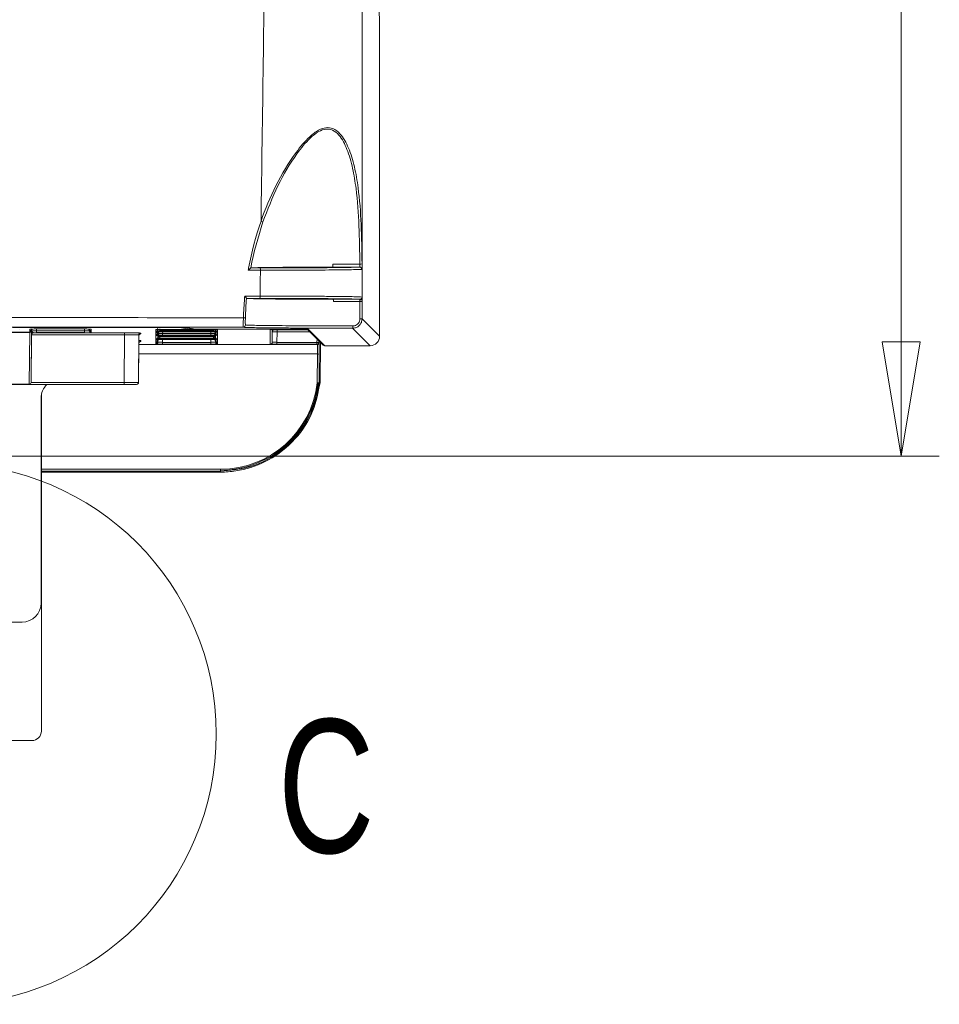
# Model space of a CAD drawing. Header units: millimetres. Extents: x 0 to 2100, y 0 to 1485.
# Tile 39 of 123: x 523 to 643, y 680 to 809. Entities that reach past the tile are written whole.
import ezdxf

# ---------------------------------------------------------------- set-up
doc = ezdxf.new("R2010")
doc.units = ezdxf.units.MM
doc.header["$LTSCALE"] = 5
doc.styles.add('SLDTEXTSTYLE1', font='TXT', dxfattribs={"width": 0.75})
doc.dimstyles.new('SLDDIMSTYLE0', dxfattribs={"dimtxt": 12.5, "dimasz": 15, "dimexe": 0, "dimexo": 0.0625, "dimgap": 3.125, "dimtad": 1, "dimdec": 0, "dimlfac": 0.8, "dimrnd": 1e-09, "dimzin": 12, "dimdsep": 46, "dimtxsty": 'SLDTEXTSTYLE1', "dimblk1": 'CLOSED', "dimblk2": 'CLOSED', "dimsah": 1, "dimcen": 0.09, "dimadec": 0, "dimazin": 3, "dimtfac": 1, "dimtofl": 0, "dimtmove": 0, "dimatfit": 3, "dimldrblk": 'CLOSED', "dimfxl": 0, "dimfrac": 2, "dimtolj": 1, "dimtzin": 12, "dimarcsym": 0})

# ---------------------------------------------------------------- blocks, each defined once
blk = doc.blocks.new('_CLOSED')
at = {"color": 0, "linetype": 'ByBlock', "lineweight": -2}
for p, q in [((-1, 0.166667), (0, 0)), ((-1, 0.166667), (-1, -0.166667)), ((0, 0), (-1, -0.166667)), ((0, 0), (-1, 0))]:
    blk.add_line(p, q, dxfattribs=at)
blk = doc.blocks.new('_D_4')
at = {"color": 7, "linetype": 'Continuous', "lineweight": 0}
for p, q in [((552.49, 1313.93), (643.41, 1313.93)), ((638.41, 1313.93), (638.41, 751.43)), ((486.86, 751.43), (643.41, 751.43))]:
    blk.add_line(p, q, dxfattribs=at)
at = {"color": 7, "linetype": 'Continuous', "lineweight": 0, "xscale": 15, "yscale": 15}
for p, rotation in [((638.41, 1313.93, -164.07), 90.0000000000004), ((638.41, 751.43, -164.07), 270.0000000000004)]:
    blk.add_blockref('_CLOSED', p, dxfattribs=dict(at, rotation=rotation))
at = {"color": 7, "linetype": 'Continuous', "lineweight": 0, "insert": (622.3, 1018.82), "char_height": 12.5, "attachment_point": 1, "rotation": 90, "style": 'SLDTEXTSTYLE1'}
blk.add_mtext('450', dxfattribs=at)

msp = doc.modelspace()

# ---------------------------------------------------------------- linework, layer by layer
at = {"color": 7, "linetype": 'Continuous', "lineweight": 15}
for p, q in [((567.7, 772.11), (567.7, 1255.65)), ((569.99, 806.79), (569.93, 813.73)), ((569.99, 767.16), (569.99, 806.79)), ((553.07, 776.1), (553.55, 776.13)), ((553.07, 776.1), (553.07, 776.1)), ((553.07, 776.1), (554.31, 776.1)), ((567.65, 775.92), (567.62, 775.92)), ((552.53, 772.12), (552.96, 772.09)), ((554.27, 772.12), (552.53, 772.12)), ((552.53, 772.12), (552.53, 772.12)), ((563.9, 771.99), (567.39, 771.99)), ((567.7, 771.69), (567.7, 769.45)), ((521.87, 768.31), (543.96, 768.31)), ((545.05, 768.08), (543.74, 768.3)), ((544.53, 768.3), (545.79, 768.09)), ((544.54, 768.3), (544.56, 768.3)), ((544.56, 768.3), (545.84, 768.09)), ((567.7, 769.45), (569.99, 767.16)), ((522.77, 768), (522.77, 767.97)), ((524.02, 760.87), (524.08, 767.63)), ((524.08, 767.87), (524.08, 768.09)), ((524.08, 767.87), (524.08, 767.87)), ((524.08, 767.78), (524.08, 767.87)), ((524.08, 767.78), (524.08, 767.78)), ((524.08, 767.68), (524.08, 767.78)), ((524.08, 767.68), (524.08, 767.68)), ((524.08, 767.67), (524.08, 767.68)), ((524.33, 767.83), (524.27, 761.07)), ((524.27, 761.08), (524.33, 767.34)), ((524.33, 768.03), (524.33, 768.03)), ((524.33, 768.03), (524.33, 767.92)), ((524.33, 767.34), (524.33, 767.37)), ((536.52, 767.34), (524.33, 767.34)), ((524.58, 767.62), (524.58, 767.59)), ((524.58, 767.59), (536.52, 767.59)), ((524.96, 768.1), (531.27, 768.1)), ((524.96, 767.87), (524.96, 767.62)), ((524.96, 767.87), (531.27, 767.87)), ((531.27, 767.62), (524.96, 767.62)), ((531.27, 767.87), (531.27, 767.62)), ((531.89, 768.03), (531.89, 768.03)), ((531.89, 767.92), (531.89, 768.03)), ((532.11, 768.09), (532.12, 768.09)), ((532.14, 768.09), (532.14, 767.87)), ((532.14, 767.87), (532.14, 767.78)), ((532.14, 767.87), (532.14, 767.87)), ((532.14, 767.78), (532.14, 767.68)), ((532.14, 767.78), (532.14, 767.78)), ((532.14, 767.68), (532.14, 767.62)), ((532.14, 767.68), (532.14, 767.68)), ((536.47, 761.08), (536.52, 767.34)), ((536.52, 767.34), (536.52, 767.59)), ((538.4, 767.32), (538.34, 761.07)), ((538.35, 761.07), (538.4, 767.21)), ((538.4, 767.21), (538.4, 767.32)), ((538.65, 767.57), (538.65, 767.46)), ((540.65, 767.98), (540.65, 768.04)), ((540.65, 767.98), (540.65, 767.98)), ((540.65, 767.78), (540.65, 767.98)), ((540.65, 767.78), (540.65, 767.78)), ((540.65, 767.68), (540.65, 767.78)), ((540.65, 767.68), (540.65, 767.68)), ((540.65, 767.62), (540.65, 767.68)), ((540.65, 767.62), (540.65, 767.62)), ((540.65, 767.41), (540.65, 767.62)), ((540.65, 767.41), (540.65, 767.41)), ((540.65, 767.35), (540.65, 767.41)), ((540.65, 767.35), (540.65, 767.35)), ((540.65, 767.24), (540.65, 767.35)), ((540.65, 767.24), (540.65, 767.24)), ((540.65, 766.78), (540.65, 767.24)), ((540.9, 768.03), (540.9, 767.92)), ((540.9, 767.87), (540.9, 767.86)), ((540.9, 767.86), (540.9, 767.65)), ((540.9, 767.6), (540.9, 767.59)), ((540.9, 767.59), (540.9, 767.49)), ((540.9, 767.53), (540.9, 767.53)), ((540.9, 767.03), (540.9, 767.03)), ((540.9, 767.03), (540.9, 766.92)), ((541.15, 768.11), (541.15, 767.9)), ((541.15, 767.84), (541.15, 767.73)), ((541.15, 767.27), (541.15, 767.17)), ((541.15, 767.11), (541.15, 766.9)), ((541.52, 768.05), (547.83, 768.05)), ((541.52, 767.9), (547.83, 767.9)), ((547.83, 767.84), (541.52, 767.84)), ((541.52, 767.74), (547.83, 767.74)), ((541.52, 767.27), (541.52, 767.52)), ((541.52, 767.52), (547.83, 767.52)), ((547.83, 767.27), (541.52, 767.27)), ((541.52, 767.17), (547.83, 767.17)), ((547.83, 767.11), (541.52, 767.11)), ((559.79, 768.08), (545.05, 768.08)), ((545.84, 768.09), (560.02, 768.09)), ((547.83, 767.27), (547.83, 767.52)), ((548.21, 767.73), (548.21, 767.84)), ((548.21, 767.17), (548.21, 767.27)), ((548.21, 766.9), (548.21, 767.11)), ((548.46, 767.92), (548.46, 768.03)), ((548.46, 767.86), (548.46, 767.87)), ((548.46, 767.65), (548.46, 767.86)), ((548.46, 767.59), (548.46, 767.6)), ((548.46, 767.49), (548.46, 767.59)), ((548.46, 767.03), (548.46, 767.03)), ((548.46, 766.92), (548.46, 767.03)), ((548.67, 768.05), (548.68, 768.05)), ((548.71, 768.04), (548.71, 767.98)), ((548.71, 767.98), (548.71, 767.78)), ((548.71, 767.98), (548.71, 767.98)), ((548.71, 767.78), (548.71, 767.78)), ((548.71, 767.78), (548.71, 767.68)), ((548.71, 767.68), (548.71, 767.62)), ((548.71, 767.68), (548.71, 767.68)), ((548.71, 767.62), (548.71, 767.41)), ((548.71, 767.62), (548.71, 767.62)), ((548.71, 767.41), (548.71, 767.35)), ((548.71, 767.41), (548.71, 767.41)), ((548.71, 767.35), (548.71, 767.24)), ((548.71, 767.35), (548.71, 767.35)), ((548.71, 767.24), (548.71, 766.78)), ((548.71, 767.24), (548.71, 767.24)), ((555.65, 766.11), (555.65, 768.04)), ((555.9, 766.35), (555.91, 767.73)), ((556.52, 768.05), (559.82, 768.05)), ((556.53, 767.73), (556.52, 766.35)), ((556.53, 767.98), (556.53, 767.73)), ((560.5, 768.09), (562.58, 766)), ((560.62, 768.08), (562.79, 765.91)), ((568.74, 765.91), (566.45, 768.2)), ((538.41, 766.32), (538.36, 761.07)), ((538.36, 761.07), (538.41, 766.2)), ((538.41, 766.2), (538.41, 766.32)), ((538.66, 766.57), (538.66, 766.45)), ((540.65, 766.78), (540.65, 766.78)), ((540.65, 766.67), (540.65, 766.78)), ((540.65, 766.67), (540.65, 766.67)), ((540.65, 766.61), (540.65, 766.67)), ((540.65, 766.61), (540.65, 766.61)), ((540.65, 766.4), (540.65, 766.61)), ((540.65, 766.4), (540.65, 766.4)), ((540.65, 766.34), (540.65, 766.4)), ((540.65, 766.34), (540.65, 766.34)), ((540.65, 766.24), (540.65, 766.34)), ((540.65, 766.24), (540.65, 766.24)), ((540.65, 766.11), (540.65, 766.24)), ((540.9, 766.86), (540.9, 766.86)), ((540.9, 766.86), (540.9, 766.65)), ((540.9, 766.59), (540.9, 766.59)), ((540.9, 766.59), (540.9, 766.48)), ((541.15, 766.84), (541.15, 766.73)), ((541.52, 766.9), (547.83, 766.9)), ((547.83, 766.84), (541.52, 766.84)), ((541.52, 766.73), (547.83, 766.73)), ((541.52, 766.1), (541.52, 766.35)), ((541.52, 766.35), (547.83, 766.35)), ((547.83, 766.1), (541.52, 766.1)), ((547.83, 766.1), (547.83, 766.35)), ((548.21, 766.73), (548.21, 766.84)), ((548.46, 766.86), (548.46, 766.86)), ((548.46, 766.65), (548.46, 766.86)), ((548.46, 766.59), (548.46, 766.59)), ((548.46, 766.48), (548.46, 766.59)), ((548.71, 766.78), (548.71, 766.67)), ((548.71, 766.78), (548.71, 766.78)), ((548.71, 766.67), (548.71, 766.61)), ((548.71, 766.67), (548.71, 766.67)), ((548.71, 766.61), (548.71, 766.4)), ((548.71, 766.61), (548.71, 766.61)), ((548.71, 766.4), (548.71, 766.34)), ((548.71, 766.4), (548.71, 766.4)), ((548.71, 766.34), (548.71, 766.24)), ((548.71, 766.34), (548.71, 766.34)), ((548.71, 766.24), (548.71, 766.11)), ((548.71, 766.24), (548.71, 766.24)), ((556.52, 766.35), (556.52, 766.1)), ((556.52, 766.35), (561.77, 766.35)), ((561.77, 766.1), (556.52, 766.1)), ((561.77, 766.35), (561.77, 766.1)), ((561.77, 766.35), (562.02, 766.35)), ((561.82, 766.05), (561.77, 766.1)), ((562.02, 766.35), (562.07, 766.3)), ((562.17, 761.04), (562.21, 766.37)), ((562.79, 765.91), (568.74, 765.91)), ((561.79, 761.05), (561.82, 764.83)), ((562.07, 764.83), (562.04, 761.03)), ((502.2, 760.87), (524.02, 760.87)), ((524.02, 760.83), (502.2, 760.83)), ((524.02, 760.87), (524.02, 760.83)), ((524.02, 760.83), (524.02, 760.83)), ((536.47, 760.83), (524.02, 760.83)), ((524.27, 761.08), (524.27, 761.07)), ((524.27, 761.08), (536.47, 761.08)), ((524.27, 761.07), (524.27, 761.07)), ((536.47, 760.83), (536.47, 761.08)), ((536.47, 761.08), (538.34, 761.07)), ((538.09, 760.83), (536.47, 760.83)), ((538.1, 760.83), (538.09, 760.83)), ((538.11, 760.83), (538.1, 760.83)), ((538.11, 760.83), (538.11, 760.83)), ((538.34, 761.07), (538.35, 761.07)), ((538.36, 761.07), (538.36, 761.07)), ((562.04, 761.03), (562.04, 761.03)), ((562.17, 761.04), (562.17, 761.04)), ((525.61, 759.42), (525.61, 715.38)), ((525.58, 732.16), (525.58, 759.04)), ((525.61, 749.34), (549.13, 749.34)), ((549.13, 749.71), (549.13, 749.46)), ((549.13, 749.46), (549.13, 749.34)), ((503.08, 729.66), (523.08, 729.66)), ((501.86, 714.13), (524.36, 714.13))]:
    msp.add_line(p, q, dxfattribs=at)
at = {"color": 8, "linetype": 'Continuous', "lineweight": 15}
for p, q in [((524.08, 767.63), (513.76, 767.63)), ((520.99, 767.67), (524.08, 767.67)), ((524.11, 768.09), (524.08, 768.09)), ((524.33, 768.12), (524.33, 768.03)), ((524.33, 767.87), (524.33, 767.94)), ((524.33, 767.92), (524.33, 767.92)), ((524.96, 768.1), (524.96, 767.87)), ((531.27, 767.87), (531.27, 768.1)), ((531.89, 768.03), (531.89, 768.12)), ((531.89, 767.94), (531.89, 767.87)), ((531.89, 767.87), (531.89, 767.92)), ((532.11, 768.09), (532.14, 768.09)), ((540.65, 768.04), (540.67, 768.05)), ((540.9, 767.92), (540.9, 767.87)), ((540.9, 767.65), (540.9, 767.6)), ((540.9, 767.49), (540.9, 767.03)), ((541.52, 767.84), (541.52, 767.9)), ((541.53, 767.74), (541.52, 767.52)), ((541.52, 767.11), (541.52, 767.17)), ((545.79, 768.09), (545.84, 768.09)), ((547.83, 767.84), (547.83, 767.9)), ((547.83, 767.52), (547.83, 767.74)), ((547.83, 767.11), (547.83, 767.17)), ((548.21, 767.9), (548.21, 768.05)), ((548.45, 767.53), (548.45, 767.53)), ((548.46, 767.87), (548.46, 767.92)), ((548.46, 767.6), (548.46, 767.65)), ((548.46, 767.03), (548.46, 767.49)), ((548.67, 768.05), (548.71, 768.04)), ((555.9, 768.05), (555.9, 766.35)), ((555.91, 767.73), (555.91, 768.05)), ((556.16, 768.05), (556.16, 767.98)), ((556.53, 767.98), (560.6, 767.98)), ((560.85, 767.73), (556.53, 767.73)), ((559.79, 768.08), (559.79, 768.09)), ((560.59, 768.08), (560.62, 768.08)), ((538.41, 766.05), (561.82, 766.05)), ((540.9, 766.92), (540.9, 766.86)), ((540.9, 766.65), (540.9, 766.59)), ((540.9, 766.35), (540.9, 766.51)), ((540.9, 766.49), (540.9, 766.35)), ((541.52, 766.84), (541.52, 766.9)), ((541.52, 766.73), (541.52, 766.35)), ((547.83, 766.84), (547.83, 766.9)), ((547.83, 766.35), (547.83, 766.73)), ((548.46, 766.86), (548.46, 766.92)), ((548.46, 766.59), (548.46, 766.65)), ((548.46, 766.51), (548.46, 766.35)), ((548.46, 766.35), (548.46, 766.49)), ((561.77, 766.35), (561.78, 766.8)), ((562.03, 766.56), (562.02, 766.35)), ((561.82, 764.83), (538.4, 764.83)), ((538.35, 761.07), (538.36, 761.07)), ((525.61, 749.71), (549.13, 749.71)), ((549.13, 749.46), (525.61, 749.46))]:
    msp.add_line(p, q, dxfattribs=at)
at = {"color": 7, "linetype": 'Continuous', "lineweight": 15, "flags": 128}
msp.add_lwpolyline([(554.31, 772.42), (554.33, 774.31), (554.35, 775.8)], dxfattribs=at)
at = {"color": 8, "linetype": 'Continuous', "lineweight": 15, "flags": 128}
for points in [[(531.88, 768.09), (531.89, 768.08), (531.89, 768.03)], [(540.9, 767.86), (540.9, 767.91), (540.9, 767.92)]]:
    msp.add_lwpolyline(points, dxfattribs=at)
at = {"color": 7, "linetype": 'Continuous', "lineweight": 0}
msp.add_circle((513.11, 714.99), 35.44, dxfattribs=at)
at = {"color": 7, "linetype": 'Continuous', "lineweight": 15}
for centre, radius, start, end in [((554.05, 780.98), 1.31, 62.0729, 73.3413), ((553.79, 775.87), 0.563, 352.6674, 23.9077), ((567.35, 775.92), 0.3, 359.9569, 89.8637), ((567.45, 777.04), 0.462, 262.3261, 300.0764), ((553.75, 772.35), 0.571, 336.4648, 7.2311), ((567.39, 772.29), 0.3, 270.0391, 359.9964), ((567.47, 772.69), 0.974, 265.8439, 283.2705), ((551.45, 743.03), 26.55, 88.0069, 88.5651), ((552.09, 768.63), 0.3, 270.0868, 359.7363), ((565.5, 768.43), 0.977, 346.5876, 4.2683), ((567.48, 772.52), 3.08, 268.6776, 274.1572), ((524.08, 768.12), 0.25, 269.9989, 359.1684), ((524.08, 768.12), 0.25, 269.9989, 359.4989), ((524.08, 768.03), 0.25, 269.9989, 359.4989), ((524.08, 768.03), 0.25, 269.9989, 359.1684), ((524.08, 767.93), 0.25, 269.9989, 359.4989), ((524.08, 767.93), 0.25, 269.9989, 359.1684), ((524.08, 767.92), 0.25, 269.9989, 359.4989), ((524.1, 767.85), 0.23, 264.6014, 353.0959), ((524.58, 767.92), 0.25, 145.043, 179.1693), ((524.58, 767.37), 0.25, 89.9989, 179.4989), ((531.64, 767.92), 0.25, 0.8308, 43.9771), ((532.14, 768.12), 0.25, 180.8316, 270.0011), ((532.14, 768.12), 0.25, 180.5011, 270.0011), ((532.14, 768.03), 0.25, 180.5011, 270.0011), ((532.14, 768.03), 0.25, 180.8316, 270.0011), ((532.14, 767.93), 0.25, 180.5011, 270.0011), ((532.14, 767.93), 0.25, 180.8316, 270.0011), ((532.14, 767.87), 0.25, 180.5011, 270.0011), ((538.65, 767.32), 0.25, 89.999, 179.4989), ((538.65, 767.21), 0.25, 89.999, 179.4989), ((540.65, 768.03), 0.25, 269.9989, 359.4989), ((540.65, 768.03), 0.25, 269.9989, 359.1684), ((540.65, 767.93), 0.25, 269.9989, 359.4989), ((540.65, 767.93), 0.25, 269.9989, 359.1684), ((540.65, 767.87), 0.25, 269.9989, 359.4989), ((540.65, 767.87), 0.25, 269.9989, 359.1684), ((540.65, 767.66), 0.25, 269.9989, 359.4989), ((540.65, 767.66), 0.25, 269.9989, 359.1684), ((540.65, 767.6), 0.25, 269.9989, 359.4989), ((540.65, 767.6), 0.25, 269.9989, 359.1684), ((540.65, 767.49), 0.25, 269.9989, 359.1684), ((540.65, 767.49), 0.25, 269.9989, 359.4989), ((540.65, 767.03), 0.25, 269.9989, 359.4989), ((540.65, 767.03), 0.25, 269.9989, 359.1684), ((541.15, 767.65), 0.25, 89.9989, 179.1684), ((541.15, 767.59), 0.25, 89.9989, 179.1684), ((541.15, 767.48), 0.25, 89.9989, 179.1684), ((541.15, 767.02), 0.25, 89.9989, 179.1684), ((541.15, 766.92), 0.25, 89.9989, 179.1684), ((541.15, 766.86), 0.25, 89.9989, 179.1684), ((545.84, 768.39), 0.3, 260.5459, 270), ((548.21, 767.65), 0.25, 0.8316, 90.0011), ((548.21, 767.59), 0.25, 0.8316, 90.0011), ((548.21, 767.48), 0.25, 0.8316, 90.0011), ((548.21, 767.02), 0.25, 0.8316, 90.0011), ((548.21, 766.92), 0.25, 0.8316, 90.0011), ((548.21, 766.86), 0.25, 0.8316, 90.0011), ((548.21, 767.92), 0.25, 0.8306, 31.9355), ((548.71, 768.03), 0.25, 180.5011, 270.0011), ((548.71, 768.03), 0.25, 180.8316, 270.0011), ((548.71, 767.93), 0.25, 180.5011, 270.0011), ((548.71, 767.93), 0.25, 180.8316, 270.0011), ((548.71, 767.87), 0.25, 180.5011, 270.0011), ((548.71, 767.87), 0.25, 180.8316, 270.0011), ((548.71, 767.66), 0.25, 180.5011, 270.0011), ((548.71, 767.66), 0.25, 180.8316, 270.0011), ((548.71, 767.6), 0.25, 180.5011, 270.0011), ((548.71, 767.6), 0.25, 180.8316, 270.0011), ((548.71, 767.49), 0.25, 180.8316, 270.0011), ((548.71, 767.49), 0.25, 180.5011, 270.0011), ((548.71, 767.03), 0.25, 180.5011, 270.0011), ((548.71, 767.03), 0.25, 180.8316, 270.0011), ((556.16, 767.73), 0.25, 89.9989, 179.4989), ((538.66, 766.32), 0.25, 89.999, 179.4989), ((538.66, 766.2), 0.25, 89.999, 179.4989), ((540.65, 766.92), 0.25, 269.9989, 359.1684), ((540.65, 766.92), 0.25, 269.9989, 359.4989), ((540.65, 766.86), 0.25, 269.9989, 359.4989), ((540.65, 766.86), 0.25, 269.9989, 359.1684), ((540.65, 766.65), 0.25, 269.9989, 359.1684), ((540.65, 766.65), 0.25, 269.9989, 359.4989), ((540.65, 766.59), 0.25, 269.9989, 359.4989), ((540.65, 766.59), 0.25, 269.9989, 359.1684), ((540.65, 766.49), 0.25, 269.9989, 359.4989), ((540.65, 766.49), 0.25, 269.9989, 359.1684), ((540.65, 766.36), 0.25, 269.9989, 359.4989), ((541.15, 766.65), 0.25, 89.9989, 179.1684), ((541.15, 766.59), 0.25, 89.9989, 179.1684), ((541.15, 766.48), 0.25, 89.9989, 179.1684), ((548.21, 766.65), 0.25, 0.8316, 90.0011), ((548.21, 766.59), 0.25, 0.8316, 90.0011), ((548.21, 766.48), 0.25, 0.8316, 90.0011), ((548.71, 766.92), 0.25, 180.8316, 270.0011), ((548.71, 766.92), 0.25, 180.5011, 270.0011), ((548.71, 766.86), 0.25, 180.5011, 270.0011), ((548.71, 766.86), 0.25, 180.8316, 270.0011), ((548.71, 766.65), 0.25, 180.8316, 270.0011), ((548.71, 766.65), 0.25, 180.5011, 270.0011), ((548.71, 766.59), 0.25, 180.5011, 270.0011), ((548.71, 766.59), 0.25, 180.8316, 270.0011), ((548.71, 766.49), 0.25, 180.5011, 270.0011), ((548.71, 766.49), 0.25, 180.8316, 270.0011), ((548.71, 766.36), 0.25, 180.5011, 270.0011), ((555.65, 766.36), 0.25, 269.9989, 359.4989), ((561.77, 766.35), 0.25, 270.0051, 359.4993), ((561.82, 766.3), 0.25, 270.0051, 359.4993), ((562.79, 766.21), 0.3, 225, 270), ((561.91, 768.48), 3.66, 268.5464, 272.4623), ((524.05, 761.1), 0.23, 264.6014, 353.0959), ((524.02, 761.08), 0.25, 270, 359.4997), ((528.08, 759.04), 2.5, 134.3399, 180), ((538.09, 761.08), 0.25, 270, 359.5001), ((538.1, 761.08), 0.25, 270, 359.5001), ((538.11, 761.08), 0.25, 270, 359.5001), ((538.11, 761.08), 0.25, 270, 359.5001), ((549.13, 762.45), 12.74, 270, 353.6886), ((549.13, 762.45), 12.87, 270, 353.7485), ((523.08, 732.16), 2.5, 270, 0), ((524.36, 715.38), 1.25, 270, 0)]:
    msp.add_arc(centre, radius, start, end, dxfattribs=at)
at = {"color": 8, "linetype": 'Continuous', "lineweight": 15}
for centre, radius, start, end in [((524.58, 768.03), 0.25, 156.5044, 179.1694), ((540.65, 768.23), 0.25, 269.9991, 348.3071), ((548.21, 767.86), 0.25, 0.8308, 50.8899), ((548.71, 768.23), 0.25, 227.1877, 270.0002), ((548.71, 768.23), 0.25, 227.0547, 270.0002), ((562.79, 766.21), 0.3, 225.0004, 270.0049)]:
    msp.add_arc(centre, radius, start, end, dxfattribs=at)
at = {"color": 7, "linetype": 'Continuous', "lineweight": 15}
for centre, major_axis, ratio, start_param, end_param in [((543.96, 768.3), (0.6, 0), 0.008727, 0.05236, 1.570796), ((524.08, 767.42), (0.004, 0.25), 0.000152, 5.663596, 6.274461), ((524.33, 767.42), (0.004, 0.5), 0.000076, 5.663594, 6.274459), ((524.96, 767.87), (0.625, 0.002), 0.012216, 3.14152, 4.71224), ((524.58, 767.34), (0.178, 0.178), 0.991311, 0.789761, 2.351831), ((524.96, 767.62), (0.875, 0), 0.008727, 4.263952, 4.712313), ((531.27, 767.87), (0.625, -0.002), 0.012216, 4.712538, 6.283258), ((531.27, 767.62), (0.875, 0), 0.008727, 4.712465, 6.283185), ((536.52, 767.57), (2.13, 0), 0.008727, 0.000076, 1.57072), ((536.52, 767.32), (1.88, 0), 0.00989, 0.000054, 1.570699), ((541.52, 767.53), (0.625, 0.002), 0.012216, 3.14152, 4.71224), ((541.52, 767.89), (0.875, 0), 0.008727, 1.570872, 2.019234), ((541.52, 767.85), (0.875, 0), 0.008727, 4.263952, 4.712313), ((541.52, 767.73), (0.875, 0), 0.008727, 1.570872, 2.019234), ((541.52, 767.28), (0.875, 0), 0.008727, 4.263952, 4.712313), ((541.52, 767.16), (0.875, 0), 0.008727, 1.570872, 2.019234), ((541.52, 767.11), (0.875, 0), 0.008727, 4.263952, 4.712313), ((547.83, 767.89), (0.875, 0), 0.008727, 1.122359, 1.57072), ((547.83, 767.85), (0.875, 0), 0.008727, 4.712465, 5.160826), ((547.83, 767.73), (0.875, 0), 0.008727, 1.122359, 1.57072), ((547.83, 767.53), (0.625, -0.002), 0.012216, 4.712538, 6.283258), ((547.83, 767.28), (0.875, 0), 0.008727, 4.712465, 5.160826), ((547.83, 767.16), (0.875, 0), 0.008727, 1.122359, 1.57072), ((547.83, 767.11), (0.875, 0), 0.008727, 4.712465, 5.160826), ((556.52, 768.04), (0.875, 0), 0.008727, 1.570872, 3.141593), ((556.53, 767.73), (0.625, -0.002), 0.005236, 3.141641, 4.712362), ((556.53, 767.98), (0.375, 0), 0.008727, 3.141593, 4.712313), ((560.02, 768.08), (0.6, 0), 0.008727, 0.008727, 1.570796), ((568.74, 767.16), (0.884, -0.884), 0.99996, 5.497825, 7.068545), ((541.52, 766.11), (0.875, 0), 0.008727, 3.141593, 4.712313), ((541.52, 766.36), (0.625, 0.002), 0.012216, 3.14152, 4.71224), ((541.52, 766.89), (0.875, 0), 0.008727, 1.570872, 2.019234), ((541.52, 766.84), (0.875, 0), 0.008727, 4.263952, 4.712313), ((541.52, 766.72), (0.875, 0), 0.008727, 1.570872, 2.019234), ((547.83, 766.89), (0.875, 0), 0.008727, 1.122359, 1.57072), ((547.83, 766.84), (0.875, 0), 0.008727, 4.712465, 5.160826), ((547.83, 766.72), (0.875, 0), 0.008727, 1.122359, 1.57072), ((547.83, 766.36), (0.625, -0.002), 0.012216, 4.712538, 6.283258), ((547.83, 766.11), (0.875, 0), 0.008727, 4.712465, 6.283185), ((556.52, 766.11), (0.875, 0), 0.008727, 3.141593, 4.712313), ((556.52, 766.36), (0.625, 0.002), 0.012216, 3.14152, 4.71224), ((561.81, 764.8), (0.01, 1.25), 0.010562, 4.729952, 6.274568), ((562.06, 764.8), (0.01, 1.5), 0.008802, 4.729918, 6.274535), ((524.02, 761.08), (0, 0.25), 0.999924, 3.141593, 4.703663), ((559.39, 762.36), (10.36, -0.09), 0.130407, 4.971664, 4.984471)]:
    msp.add_ellipse(centre, major_axis=major_axis, ratio=ratio, start_param=start_param, end_param=end_param, dxfattribs=at)
at = {"color": 8, "linetype": 'Continuous', "lineweight": 15}
for centre, major_axis, ratio, start_param, end_param in [((545.05, 768.33), (0.02, 0.249), 0.897989, 3.229704, 4.16339), ((545.05, 768.33), (0.474, 0.003), 0.526854, 4.709036, 5.512094), ((536.53, 766.57), (2.13, 0), 0.008727, 0.000076, 0.503062), ((536.53, 766.32), (1.88, 0), 0.00989, 0.000054, 0.128678)]:
    msp.add_ellipse(centre, major_axis=major_axis, ratio=ratio, start_param=start_param, end_param=end_param, dxfattribs=at)
at = {"color": 7, "linetype": 'Continuous', "lineweight": 15}
for points, knots in [([(554.43, 782.24), (554.62, 796.13), (555, 824.22), (555.75, 866.88), (556.35, 910.19), (556.06, 953.6), (555.31, 996.7), (554.65, 1042.18), (554.33, 1090.62), (554.28, 1141.92), (554.48, 1193.18), (554.78, 1227.17), (554.93, 1244.03)], [0, 0, 0, 0, 0.09022, 0.18253, 0.277185, 0.371533, 0.464531, 0.557207, 0.667016, 0.779215, 0.890478, 1, 1, 1, 1]), ([(554.43, 782.24), (554.43, 782.24), (554.98, 783.83), (556.32, 786.98), (558.53, 790.73), (560.52, 793.12), (561.89, 794.19), (562.96, 794.58), (563.96, 794.43), (565.05, 793.57), (566, 791.82), (566.73, 789.38), (567.3, 786.05), (567.61, 781.81), (567.66, 778.38), (567.68, 776.64)], [0, 0, 0, 0, 0.0000019, 0.130121, 0.2640884, 0.3390918, 0.3829368, 0.4171166, 0.4514953, 0.4931751, 0.5666166, 0.6460741, 0.7273596, 0.8622546, 1, 1, 1, 1]), ([(567.39, 776.58), (567.37, 778.27), (567.32, 781.68), (567.03, 785.87), (566.48, 789.21), (565.8, 791.63), (564.9, 793.38), (563.88, 794.24), (562.93, 794.39), (561.9, 794), (560.58, 792.94), (558.69, 790.6), (556.5, 786.89), (555.28, 783.74), (554.66, 782.14)], [0, 0, 0, 0, 0.136349, 0.275204, 0.355231, 0.436602, 0.509496, 0.550179, 0.583343, 0.616439, 0.659497, 0.734191, 0.864637, 1, 1, 1, 1]), ([(552.75, 775.8), (552.77, 775.9), (553.16, 778.08), (553.73, 780.24), (554.43, 782.24), (554.43, 782.24)], [0, 0, 0, 0, 0.04547, 0.999989, 1, 1, 1, 1]), ([(554.66, 782.14), (554.06, 780.14), (553.45, 778.15), (553.07, 776.1), (553.07, 776.1)], [0, 0, 0, 0, 0.999526, 1, 1, 1, 1]), ([(553.07, 776.1), (553.06, 776.09), (553.06, 776.08), (553, 776.02), (552.9, 775.93), (552.81, 775.85), (552.75, 775.8), (552.75, 775.8)], [0, 0, 0, 0, 0.152783, 0.338678, 0.616461, 0.99308, 1, 1, 1, 1]), ([(553.81, 776.13), (553.76, 776.13), (553.67, 776.13), (553.59, 776.13), (553.55, 776.13)], [0, 0, 0, 0, 0.533783, 1, 1, 1, 1]), ([(553.63, 776.13), (554.14, 776.15), (555.01, 776.17), (557.63, 776.19), (560.57, 776.21), (563, 776.22), (563.87, 776.22)], [0, 0, 0, 0, 0.284486, 0.489686, 0.817511, 1, 1, 1, 1]), ([(553.81, 776.13), (555.11, 776.13), (557.71, 776.14), (560.9, 776.16), (563.05, 776.19), (563.58, 776.21), (563.82, 776.22)], [0, 0, 0, 0, 0.263906, 0.527835, 0.792436, 1, 1, 1, 1]), ([(554.31, 776.1), (554.64, 776.1), (555.82, 776.1), (557.81, 776.11), (560.13, 776.12), (562.22, 776.13), (564.02, 776.15), (565.47, 776.17), (566.8, 776.19), (567.14, 776.21), (567.35, 776.22)], [0, 0, 0, 0, 0.049287, 0.175129, 0.300968, 0.426542, 0.55212, 0.677476, 0.802827, 1, 1, 1, 1]), ([(563.82, 776.22), (563.82, 776.22), (563.83, 776.23), (563.85, 776.29), (563.86, 776.38), (563.86, 776.48), (563.86, 776.54), (563.86, 776.58)], [0, 0, 0, 0, 0.215811, 0.432039, 0.635926, 0.822791, 1, 1, 1, 1]), ([(567.35, 776.22), (566.83, 776.22), (565.64, 776.22), (564.48, 776.22), (563.82, 776.22)], [0, 0, 0, 0, 0.432236, 1, 1, 1, 1]), ([(563.86, 776.58), (564.49, 776.58), (565.61, 776.58), (566.8, 776.58), (567.34, 776.58), (567.39, 776.58)], [0, 0, 0, 0, 0.544602, 0.961661, 1, 1, 1, 1]), ([(567.39, 776.58), (567.39, 776.55), (567.39, 776.48), (567.39, 776.38), (567.38, 776.3), (567.37, 776.24), (567.36, 776.22), (567.35, 776.22), (567.35, 776.22)], [0, 0, 0, 0, 0.1903671, 0.3808396, 0.5717382, 0.7635813, 0.9569652, 1, 1, 1, 1]), ([(567.68, 776.64), (567.68, 776.57), (567.68, 776.44), (567.68, 776.24), (567.68, 776.08), (567.67, 775.96), (567.65, 775.93), (567.65, 775.92), (567.65, 775.92)], [0, 0, 0, 0, 0.189653, 0.37965, 0.570683, 0.763125, 0.956959, 1, 1, 1, 1]), ([(554.35, 775.8), (554.35, 775.8), (554.15, 775.8), (553.62, 775.8), (553.09, 775.8), (552.75, 775.8)], [0, 0, 0, 0, 0.000046, 0.371556, 1, 1, 1, 1]), ([(567.62, 775.92), (567.41, 775.91), (567.04, 775.89), (565.73, 775.87), (564.25, 775.85), (562.42, 775.83), (560.29, 775.82), (557.92, 775.81), (556.04, 775.8), (554.83, 775.8), (554.49, 775.8), (554.35, 775.8), (554.35, 775.8)], [0, 0, 0, 0, 0.185641, 0.31279, 0.439945, 0.567321, 0.694692, 0.822347, 0.950006, 0.978967, 0.999996, 1, 1, 1, 1]), ([(552.12, 769.58), (552.16, 770.43), (552.2, 771.38), (552.28, 772.32), (552.29, 772.42)], [0, 0, 0, 0, 0.895274, 1, 1, 1, 1]), ([(552.29, 772.42), (552.49, 772.42), (553.16, 772.42), (553.84, 772.42), (554.31, 772.42), (554.31, 772.42)], [0, 0, 0, 0, 0.294251, 0.999963, 1, 1, 1, 1]), ([(552.53, 772.12), (552.52, 772.13), (552.52, 772.14), (552.48, 772.2), (552.42, 772.28), (552.35, 772.36), (552.3, 772.41), (552.29, 772.42), (552.29, 772.42)], [0, 0, 0, 0, 0.173463, 0.345831, 0.600804, 0.930575, 0.992436, 1, 1, 1, 1]), ([(552.53, 772.12), (552.53, 772.12), (552.45, 771.27), (552.41, 770.42), (552.38, 769.57)], [0, 0, 0, 0, 0.001004, 1, 1, 1, 1]), ([(567.39, 771.99), (567.38, 771.99), (567.32, 772), (567, 772.02), (566.16, 772.04), (564.91, 772.06), (563.3, 772.08), (561.38, 772.09), (559.19, 772.1), (556.8, 772.11), (555.11, 772.12), (554.27, 772.12)], [0, 0, 0, 0, 0.029395, 0.151054, 0.272709, 0.39408, 0.515456, 0.636598, 0.757735, 0.878863, 1, 1, 1, 1]), ([(554.31, 772.42), (554.31, 772.42), (555.18, 772.42), (556.89, 772.41), (559.33, 772.4), (561.56, 772.39), (563.52, 772.38), (565.16, 772.36), (566.44, 772.34), (567.29, 772.32), (567.62, 772.3), (567.68, 772.29), (567.69, 772.29)], [0, 0, 0, 0, 0.000003, 0.121141, 0.24227, 0.363405, 0.484546, 0.605915, 0.727279, 0.848942, 0.970608, 1, 1, 1, 1]), ([(567.69, 772.29), (567.69, 772.29), (567.69, 772.28), (567.69, 772.24), (567.7, 772.17), (567.7, 772.12), (567.7, 772.11), (567.7, 772.11)], [0, 0, 0, 0, 0.157846, 0.581097, 0.846586, 0.999846, 1, 1, 1, 1]), ([(552.96, 772.09), (553.09, 772.09), (553.37, 772.09), (553.64, 772.09), (553.77, 772.09)], [0, 0, 0, 0, 0.50512, 1, 1, 1, 1]), ([(553.04, 772.09), (553.57, 772.07), (554.47, 772.05), (556.69, 772.03), (558.8, 772.01), (561.15, 772), (562.94, 771.99), (563.92, 771.99)], [0, 0, 0, 0, 0.290551, 0.48938, 0.648762, 0.808144, 1, 1, 1, 1]), ([(553.77, 772.09), (555.07, 772.09), (557.68, 772.08), (560.88, 772.06), (563.18, 772.03), (563.66, 772.01), (563.9, 771.99)], [0, 0, 0, 0, 0.2515421, 0.5031075, 0.755292, 1, 1, 1, 1]), ([(563.92, 771.72), (563.92, 771.75), (563.92, 771.81), (563.92, 771.9), (563.91, 771.96), (563.91, 771.99), (563.9, 771.99), (563.9, 771.99)], [0, 0, 0, 0, 0.213729, 0.427269, 0.645964, 0.875505, 1, 1, 1, 1]), ([(567.4, 771.71), (567.2, 771.71), (566.2, 771.71), (565.03, 771.72), (564.09, 771.72), (563.92, 771.72)], [0, 0, 0, 0, 0.170646, 0.855247, 1, 1, 1, 1]), ([(567.4, 771.9), (567.4, 771.91), (567.4, 771.93), (567.4, 771.97), (567.39, 771.99), (567.39, 771.99), (567.39, 771.99)], [0, 0, 0, 0, 0.153964, 0.419736, 0.842378, 1, 1, 1, 1]), ([(567.4, 771.9), (567.44, 771.9), (567.52, 771.91), (567.61, 771.96), (567.68, 772.02), (567.69, 772.08), (567.7, 772.11)], [0, 0, 0, 0, 0.25, 0.5, 0.75, 1, 1, 1, 1]), ([(567.4, 771.71), (567.4, 771.75), (567.4, 771.81), (567.4, 771.87), (567.4, 771.9), (567.4, 771.9)], [0, 0, 0, 0, 0.4921118, 0.9843593, 1, 1, 1, 1]), ([(567.4, 769.44), (567.4, 769.64), (567.4, 770.4), (567.4, 771.16), (567.4, 771.71)], [0, 0, 0, 0, 0.263991, 1, 1, 1, 1]), ([(567.7, 771.69), (567.7, 771.69), (567.69, 771.69), (567.66, 771.7), (567.59, 771.71), (567.5, 771.71), (567.44, 771.71), (567.4, 771.71)], [0, 0, 0, 0, 0.128817, 0.348441, 0.566595, 0.783563, 1, 1, 1, 1]), ([(567.7, 772.11), (567.7, 772.1), (567.7, 772.05), (567.7, 771.94), (567.7, 771.8), (567.7, 771.74)], [0, 0, 0, 0, 0.0156, 0.507798, 1, 1, 1, 1]), ([(567.7, 771.74), (567.7, 771.72), (567.7, 771.7), (567.7, 771.69), (567.7, 771.69)], [0, 0, 0, 0, 0.895213, 1, 1, 1, 1]), ([(471.21, 769.63), (478.2, 769.62), (492.9, 769.61), (513.74, 769.6), (533.74, 769.59), (545.99, 769.58), (552.12, 769.58)], [0, 0, 0, 0, 0.258322, 0.54334, 0.771558, 1, 1, 1, 1]), ([(552.09, 768.33), (552.09, 768.34), (552.09, 768.38), (552.09, 768.6), (552.1, 768.92), (552.11, 769.27), (552.12, 769.49), (552.12, 769.58)], [0, 0, 0, 0, 0.21898, 0.438705, 0.655966, 0.87021, 1, 1, 1, 1]), ([(552.38, 769.57), (552.38, 769.51), (552.37, 769.34), (552.37, 769.08), (552.37, 768.83), (552.37, 768.66), (552.39, 768.64), (552.39, 768.63)], [0, 0, 0, 0, 0.130189, 0.344823, 0.562019, 0.781356, 1, 1, 1, 1]), ([(552.09, 768.33), (551.27, 768.33), (544.73, 768.34), (532.44, 768.35), (513.27, 768.37), (492.35, 768.38), (477.18, 768.38), (469.71, 768.38)], [0, 0, 0, 0, 0.030121, 0.239728, 0.449335, 0.728679, 1, 1, 1, 1]), ([(566.45, 768.2), (566.03, 768.2), (564.74, 768.2), (562.62, 768.21), (560.19, 768.22), (557.98, 768.23), (556.05, 768.25), (554.45, 768.26), (553.22, 768.28), (552.38, 768.31), (552.19, 768.32), (552.09, 768.33)], [0, 0, 0, 0, 0.056535, 0.174466, 0.292396, 0.410329, 0.528262, 0.646197, 0.764131, 0.882066, 1, 1, 1, 1]), ([(552.39, 768.63), (552.48, 768.62), (552.67, 768.61), (553.49, 768.58), (554.69, 768.56), (556.26, 768.55), (558.16, 768.53), (560.31, 768.52), (562.7, 768.51), (564.58, 768.5), (565.85, 768.5), (566.26, 768.5), (566.47, 768.5)], [0, 0, 0, 0, 0.116248, 0.235867, 0.352115, 0.471734, 0.58798, 0.707598, 0.823842, 0.943456, 0.970849, 1, 1, 1, 1]), ([(567.7, 769.45), (567.68, 769.31), (567.66, 769.03), (567.44, 768.66), (567.13, 768.37), (566.78, 768.22), (566.54, 768.21), (566.45, 768.2)], [0, 0, 0, 0, 0.2142437, 0.4285237, 0.6425259, 0.8562947, 1, 1, 1, 1]), ([(566.47, 768.5), (566.54, 768.51), (566.72, 768.52), (566.98, 768.63), (567.21, 768.84), (567.37, 769.13), (567.39, 769.34), (567.4, 769.44)], [0, 0, 0, 0, 0.142982, 0.355878, 0.569678, 0.784574, 1, 1, 1, 1]), ([(524.11, 768.09), (524.11, 768.09), (524.11, 768.09), (524.12, 768.09), (524.13, 768.09)], [0, 0, 0, 0, 0.3974647, 1, 1, 1, 1]), ([(524.13, 768.09), (524.15, 768.09), (524.19, 768.09), (524.34, 768.09), (524.55, 768.1), (524.77, 768.1), (524.91, 768.1), (524.96, 768.1)], [0, 0, 0, 0, 0.1793478, 0.3824656, 0.6103149, 0.8752538, 1, 1, 1, 1]), ([(524.33, 767.37), (524.33, 767.38), (524.33, 767.41), (524.33, 767.57), (524.33, 767.74), (524.33, 767.84), (524.33, 767.87), (524.33, 767.87)], [0, 0, 0, 0, 0.265442, 0.580581, 0.884569, 0.994792, 1, 1, 1, 1]), ([(524.33, 767.87), (524.33, 767.87), (524.33, 767.86), (524.34, 767.81), (524.41, 767.73), (524.51, 767.64), (524.56, 767.62), (524.58, 767.62)], [0, 0, 0, 0, 0.006601, 0.146171, 0.501239, 0.799231, 1, 1, 1, 1]), ([(531.27, 768.1), (531.32, 768.1), (531.48, 768.1), (531.7, 768.1), (531.9, 768.09), (532.05, 768.09), (532.09, 768.09), (532.11, 768.09)], [0, 0, 0, 0, 0.1440612, 0.3991943, 0.5947854, 0.8141917, 1, 1, 1, 1]), ([(540.67, 768.05), (540.67, 768.05), (540.67, 768.05), (540.69, 768.05), (540.69, 768.05)], [0, 0, 0, 0, 0.397465, 1, 1, 1, 1]), ([(540.69, 768.05), (540.71, 768.05), (540.76, 768.05), (540.9, 768.05), (541.11, 768.05), (541.33, 768.05), (541.47, 768.05), (541.52, 768.05)], [0, 0, 0, 0, 0.1793478, 0.3824656, 0.6103149, 0.8752538, 1, 1, 1, 1]), ([(540.9, 767.03), (540.9, 767.04), (540.9, 767.07), (540.9, 767.23), (540.9, 767.4), (540.9, 767.5), (540.9, 767.53), (540.9, 767.53)], [0, 0, 0, 0, 0.217183, 0.553026, 0.876986, 0.994449, 1, 1, 1, 1]), ([(540.9, 767.53), (540.9, 767.53), (540.9, 767.51), (540.91, 767.46), (540.97, 767.39), (541.08, 767.3), (541.13, 767.28), (541.15, 767.27)], [0, 0, 0, 0, 0.006601, 0.146171, 0.501239, 0.799231, 1, 1, 1, 1]), ([(547.83, 768.05), (547.89, 768.05), (548.04, 768.05), (548.26, 768.05), (548.46, 768.05), (548.61, 768.05), (548.65, 768.05), (548.67, 768.05)], [0, 0, 0, 0, 0.144061, 0.399194, 0.594785, 0.814192, 1, 1, 1, 1]), ([(548.21, 767.27), (548.23, 767.28), (548.28, 767.3), (548.38, 767.39), (548.44, 767.46), (548.45, 767.51), (548.45, 767.53), (548.45, 767.53)], [0, 0, 0, 0, 0.200769, 0.498761, 0.853829, 0.993399, 1, 1, 1, 1]), ([(548.45, 767.53), (548.45, 767.53), (548.45, 767.5), (548.45, 767.4), (548.45, 767.23), (548.46, 767.07), (548.46, 767.04), (548.46, 767.03)], [0, 0, 0, 0, 0.005551, 0.123014, 0.446974, 0.782817, 1, 1, 1, 1]), ([(549.13, 749.34), (549.29, 749.34), (550.13, 749.35), (552.31, 749.61), (555.65, 750.8), (559.05, 753.52), (561.4, 757.12), (561.92, 759.8), (562.17, 761.04)], [0, 0, 0, 0, 0.026168, 0.131127, 0.342969, 0.573372, 0.803802, 1, 1, 1, 1]), ([(562.04, 761.03), (562.02, 760.87), (561.92, 760.04), (561.42, 757.9), (559.86, 754.73), (556.8, 751.68), (553.01, 749.78), (550.34, 749.56), (549.13, 749.46)], [0, 0, 0, 0, 0.0264426, 0.1325101, 0.3466287, 0.5772617, 0.8078647, 1, 1, 1, 1]), ([(561.79, 761.05), (561.79, 761.05), (561.81, 761.04), (561.85, 761.04), (561.92, 761.04), (561.98, 761.04), (562.03, 761.03), (562.03, 761.03), (562.04, 761.03)], [0, 0, 0, 0, 0.028565, 0.136354, 0.352523, 0.568431, 0.784214, 1, 1, 1, 1])]:
    msp.add_open_spline(points, degree=3, knots=knots, dxfattribs=at)
at = {"color": 8, "linetype": 'Continuous', "lineweight": 15}
for points, knots in [([(524.08, 768.09), (524.08, 768.09), (524.08, 768.09), (524.12, 768.09), (524.13, 768.09)], [0, 0, 0, 0, 0.6360536, 1, 1, 1, 1]), ([(524.33, 768.03), (524.33, 768.04), (524.33, 768.06), (524.33, 768.11), (524.33, 768.12)], [0, 0, 0, 0, 0.6987494, 1, 1, 1, 1]), ([(531.89, 768.12), (531.89, 768.11), (531.89, 768.06), (531.89, 768.04), (531.89, 768.03)], [0, 0, 0, 0, 0.299003, 1, 1, 1, 1]), ([(532.11, 768.09), (532.12, 768.09), (532.14, 768.09), (532.14, 768.09), (532.14, 768.09)], [0, 0, 0, 0, 0.36589, 1, 1, 1, 1]), ([(540.65, 768.04), (540.65, 768.05), (540.65, 768.05), (540.68, 768.05), (540.69, 768.05)], [0, 0, 0, 0, 0.6360536, 1, 1, 1, 1]), ([(540.9, 767.87), (540.9, 767.87), (540.9, 767.88), (540.9, 767.92), (540.9, 767.93)], [0, 0, 0, 0, 0.886357, 1, 1, 1, 1]), ([(540.9, 767.6), (540.9, 767.6), (540.9, 767.62), (540.9, 767.66), (540.9, 767.68)], [0, 0, 0, 0, 0.761751, 1, 1, 1, 1]), ([(541.06, 767.89), (541.07, 767.88), (541.1, 767.85), (541.13, 767.85), (541.15, 767.84)], [0, 0, 0, 0, 0.26124, 1, 1, 1, 1]), ([(541.06, 767.15), (541.07, 767.15), (541.1, 767.12), (541.13, 767.11), (541.15, 767.11)], [0, 0, 0, 0, 0.26124, 1, 1, 1, 1]), ([(548.21, 767.84), (548.23, 767.85), (548.25, 767.85), (548.28, 767.88), (548.29, 767.88)], [0, 0, 0, 0, 0.755655, 1, 1, 1, 1]), ([(548.21, 767.11), (548.23, 767.11), (548.25, 767.12), (548.28, 767.14), (548.29, 767.15)], [0, 0, 0, 0, 0.755655, 1, 1, 1, 1]), ([(548.46, 767.93), (548.46, 767.92), (548.46, 767.88), (548.46, 767.87), (548.46, 767.87)], [0, 0, 0, 0, 0.111249, 1, 1, 1, 1]), ([(548.46, 767.66), (548.46, 767.65), (548.46, 767.61), (548.46, 767.6), (548.46, 767.6)], [0, 0, 0, 0, 0.113643, 1, 1, 1, 1]), ([(548.67, 768.05), (548.68, 768.05), (548.71, 768.05), (548.71, 768.05), (548.71, 768.04)], [0, 0, 0, 0, 0.36589, 1, 1, 1, 1]), ([(540.9, 766.86), (540.9, 766.87), (540.9, 766.88), (540.9, 766.92), (540.9, 766.92)], [0, 0, 0, 0, 0.888751, 1, 1, 1, 1]), ([(540.9, 766.59), (540.9, 766.6), (540.9, 766.61), (540.9, 766.65), (540.9, 766.65)], [0, 0, 0, 0, 0.888751, 1, 1, 1, 1]), ([(541.06, 766.88), (541.07, 766.88), (541.1, 766.85), (541.13, 766.84), (541.15, 766.84)], [0, 0, 0, 0, 0.26124, 1, 1, 1, 1]), ([(548.21, 766.84), (548.23, 766.84), (548.25, 766.85), (548.28, 766.87), (548.29, 766.88)], [0, 0, 0, 0, 0.755655, 1, 1, 1, 1]), ([(548.46, 766.92), (548.46, 766.92), (548.46, 766.88), (548.46, 766.87), (548.46, 766.86)], [0, 0, 0, 0, 0.113643, 1, 1, 1, 1]), ([(548.46, 766.65), (548.46, 766.65), (548.46, 766.61), (548.46, 766.6), (548.46, 766.59)], [0, 0, 0, 0, 0.113643, 1, 1, 1, 1])]:
    msp.add_open_spline(points, degree=3, knots=knots, dxfattribs=at)

# ---------------------------------------------------------------- texts
at = {"color": 7, "linetype": 'Continuous', "lineweight": 0, "insert": (556.64, 716.91), "char_height": 17.5, "attachment_point": 1, "style": 'SLDTEXTSTYLE1'}
msp.add_mtext('C', dxfattribs=at)

# ---------------------------------------------------------------- dimensions: what is measured, and where the dimension line sits
at = {"color": 7, "linetype": 'Continuous', "lineweight": 0}
dim = msp.add_linear_dim(base=(638.41, 751.43), p1=(547.49, 1313.93), p2=(481.86, 751.43), angle=90, dimstyle='SLDDIMSTYLE0', dxfattribs=at)
dim.commit()
dim.dimension.update_dxf_attribs({"geometry": '_D_4', "text_midpoint": (638.41, 1032.68), "dimtype": 160})

doc.saveas('drawing.dxf')
